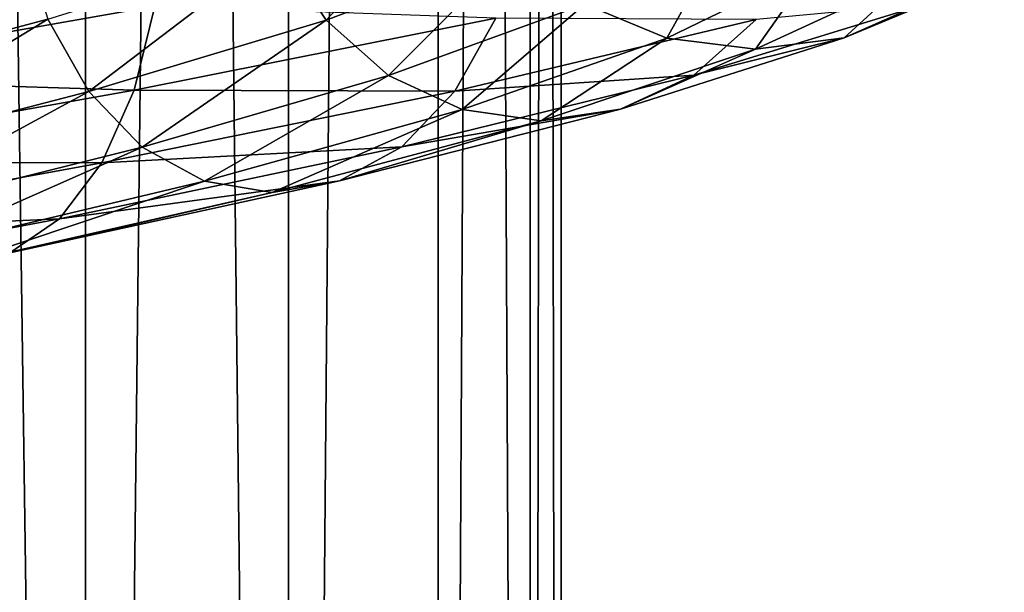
# Model space of a CAD drawing. Header units: metres. Extents: x -109 to 109, y -917 to 389.
# Tile 189 of 256: x 9 to 16, y -505 to -501. Entities that reach past the tile are written whole.
import ezdxf

# ---------------------------------------------------------------- set-up
doc = ezdxf.new("R2010")
doc.units = ezdxf.units.M
doc.layers.add('solid_24503124_XXX_01_SW0001_01', color=7, linetype='CONTINUOUS')

msp = doc.modelspace()

# ---------------------------------------------------------------- linework, layer by layer
at = {"layer": 'solid_24503124_XXX_01_SW0001_01'}
for points in [[(7.834188, -410, -10.374262), (9.606456, -535, -8.758754), (7.834196, -535, -10.374236)], [(9.607141, -410, -8.758013), (9.606456, -535, -8.758754), (7.834188, -410, -10.374262)], [(7.834294, -410, 10.374181), (7.834196, -535, 10.374236), (9.606456, -535, 8.758754)], [(7.834294, -410, 10.374181), (9.606456, -535, 8.758754), (9.607066, -410, 8.758096)], [(9.607066, -410, 8.758096), (9.606456, -535, 8.758754), (11.053084, -535, 6.843201)], [(11.052779, -410, -6.843673), (11.053084, -535, -6.843201), (9.606456, -535, -8.758754)], [(11.052779, -410, -6.843673), (9.606456, -535, -8.758754), (9.607141, -410, -8.758013)], [(9.607066, -410, 8.758096), (11.053084, -535, 6.843201), (11.052835, -410, 6.84358)], [(12.122142, -410, -4.696133), (11.053084, -535, -6.843201), (11.052779, -410, -6.843673)], [(11.052835, -410, 6.84358), (11.053084, -535, 6.843201), (12.122123, -410, 4.696183)], [(12.122123, -410, 4.696183), (11.053084, -535, 6.843201), (12.122266, -535, 4.695816)], [(12.122142, -410, -4.696133), (12.122266, -535, -4.695816), (11.053084, -535, -6.843201)], [(12.122123, -410, 4.696183), (12.122266, -535, 4.695816), (12.778495, -535, 2.389471)], [(12.122123, -410, 4.696183), (12.778495, -535, 2.389471), (12.778644, -410, 2.388729)], [(12.778636, -410, -2.388776), (12.122266, -535, -4.695816), (12.122142, -410, -4.696133)], [(12.778636, -410, -2.388776), (12.778495, -535, -2.389471), (12.122266, -535, -4.695816)], [(12.778644, -410, 2.388729), (12.778495, -535, 2.389471), (13, -535)], [(13, -410), (13, -535), (12.778495, -535, -2.389471)], [(12.778636, -410, -2.388776), (13, -410), (12.778495, -535, -2.389471)], [(12.778644, -410, 2.388729), (13, -535), (13, -410)], [(11.321576, -500.853729, 8.757091), (10.977787, -500.335968, 8.491175), (12.283392, -499.826721, 6.458014)], [(12.668068, -500.344482, 6.660258), (11.321576, -500.853729, 8.757091), (12.283392, -499.826721, 6.458014)], [(13.753504, -500.982544, 7.230927), (13.167017, -500.740967, 6.922581), (14.169002, -500.233307, 4.534107)], [(14.800118, -500.474884, 4.736065), (13.753504, -500.982544, 7.230927), (14.169002, -500.233307, 4.534107)], [(9.221988, -500.290253, 16.611891), (6.230095, -500.799988, 17.948288), (7.176996, -501.268494, 17.486742)], [(9.221988, -500.290253, 16.611891), (7.176996, -501.268494, 17.486742), (10.101268, -500.754456, 15.97747)], [(7.416261, -501.359283, 11.730517), (7.26682, -500.760681, 11.494143), (9.149997, -500.24823, 10.059004)], [(9.338164, -500.846832, 10.265865), (7.416261, -501.359283, 11.730517), (9.149997, -500.24823, 10.059004)], [(9.630606, -501.364594, 10.587359), (9.338164, -500.846832, 10.265865), (10.977787, -500.335968, 8.491175)], [(11.321576, -500.853729, 8.757091), (9.630606, -501.364594, 10.587359), (10.977787, -500.335968, 8.491175)], [(11.767491, -501.250214, 9.102), (11.321576, -500.853729, 8.757091), (12.668068, -500.344482, 6.660258)], [(13.167017, -500.740967, 6.922581), (11.767491, -501.250214, 9.102), (12.668068, -500.344482, 6.660258)], [(14.385535, -501.062531, 7.563219), (13.753504, -500.982544, 7.230927), (14.800118, -500.474884, 4.736065)], [(15.480247, -500.554871, 4.953708), (14.385535, -501.062531, 7.563219), (14.800118, -500.474884, 4.736065)], [(16.16013, -500.473267, 5.171271), (15.017338, -500.980927, 7.895391), (15.480247, -500.554871, 4.953708)], [(15.603139, -500.737732, 8.203377), (15.017338, -500.980927, 7.895391), (16.16013, -500.473267, 5.171271)], [(15.017338, -500.980927, 7.895391), (14.385535, -501.062531, 7.563219), (15.480247, -500.554871, 4.953708)], [(10.101268, -500.754456, 15.97747), (7.176996, -501.268494, 17.486742), (9.952724, -501.353638, 15.742515)], [(10.101268, -500.754456, 15.97747), (9.952724, -501.353638, 15.742515), (12.531944, -500.841187, 13.776931)], [(12.29164, -501.491791, 9.507423), (11.767491, -501.250214, 9.102), (13.167017, -500.740967, 6.922581)], [(13.753504, -500.982544, 7.230927), (12.29164, -501.491791, 9.507423), (13.167017, -500.740967, 6.922581)], [(15.603139, -500.737732, 8.203377), (13.944678, -501.246979, 10.786026), (15.017338, -500.980927, 7.895391)], [(14.389674, -500.849091, 11.130225), (13.944678, -501.246979, 10.786026), (15.603139, -500.737732, 8.203377)], [(7.648514, -501.877045, 12.097879), (7.416261, -501.359283, 11.730517), (9.338164, -500.846832, 10.265865)], [(9.630606, -501.364594, 10.587359), (7.648514, -501.877045, 12.097879), (9.338164, -500.846832, 10.265865)], [(10.00992, -501.761078, 11.004356), (9.630606, -501.364594, 10.587359), (11.321576, -500.853729, 8.757091)], [(12.531944, -500.841187, 13.776931), (9.952724, -501.353638, 15.742515), (12.240458, -501.359955, 13.456489)], [(11.767491, -501.250214, 9.102), (10.00992, -501.761078, 11.004356), (11.321576, -500.853729, 8.757091)], [(12.531944, -500.841187, 13.776931), (12.240458, -501.359955, 13.456489), (14.389674, -500.849091, 11.130225)], [(14.389674, -500.849091, 11.130225), (12.240458, -501.359955, 13.456489), (13.944678, -501.246979, 10.786026)], [(12.856493, -501.571777, 9.944329), (12.29164, -501.491791, 9.507423), (13.753504, -500.982544, 7.230927)], [(14.385535, -501.062531, 7.563219), (12.856493, -501.571777, 9.944329), (13.753504, -500.982544, 7.230927)], [(15.017338, -500.980927, 7.895391), (13.421142, -501.490173, 10.381078), (14.385535, -501.062531, 7.563219)], [(13.944678, -501.246979, 10.786026), (13.421142, -501.490173, 10.381078), (15.017338, -500.980927, 7.895391)], [(13.421142, -501.490173, 10.381078), (12.856493, -501.571777, 9.944329), (14.385535, -501.062531, 7.563219)], [(7.176996, -501.268494, 17.486742), (7.071455, -501.867706, 17.229591), (9.952724, -501.353638, 15.742515)], [(10.455783, -502.002655, 11.494514), (10.00992, -501.761078, 11.004356), (11.767491, -501.250214, 9.102)], [(12.29164, -501.491791, 9.507423), (10.455783, -502.002655, 11.494514), (11.767491, -501.250214, 9.102)], [(13.944678, -501.246979, 10.786026), (11.861926, -501.757843, 13.04035), (13.421142, -501.490173, 10.381078)], [(12.240458, -501.359955, 13.456489), (11.861926, -501.757843, 13.04035), (13.944678, -501.246979, 10.786026)], [(9.952724, -501.353638, 15.742515), (7.071455, -501.867706, 17.229591), (9.72123, -501.872406, 15.376353)], [(9.952724, -501.353638, 15.742515), (9.72123, -501.872406, 15.376353), (12.240458, -501.359955, 13.456489)], [(12.240458, -501.359955, 13.456489), (9.72123, -501.872406, 15.376353), (11.861926, -501.757843, 13.04035)], [(7.949761, -502.273529, 12.57437), (7.648514, -501.877045, 12.097879), (9.630606, -501.364594, 10.587359)], [(10.00992, -501.761078, 11.004356), (7.949761, -502.273529, 12.57437), (9.630606, -501.364594, 10.587359)], [(10.936271, -502.082642, 12.022736), (10.455783, -502.002655, 11.494514), (12.29164, -501.491791, 9.507423)], [(12.856493, -501.571777, 9.944329), (10.936271, -502.082642, 12.022736), (12.29164, -501.491791, 9.507423)], [(13.421142, -501.490173, 10.381078), (11.416584, -502.001038, 12.550766), (12.856493, -501.571777, 9.944329)], [(11.861926, -501.757843, 13.04035), (11.416584, -502.001038, 12.550766), (13.421142, -501.490173, 10.381078)], [(11.416584, -502.001038, 12.550766), (10.936271, -502.082642, 12.022736), (12.856493, -501.571777, 9.944329)], [(8.303861, -502.515106, 13.134459), (7.949761, -502.273529, 12.57437), (10.00992, -501.761078, 11.004356)], [(10.455783, -502.002655, 11.494514), (8.303861, -502.515106, 13.134459), (10.00992, -501.761078, 11.004356)], [(11.861926, -501.757843, 13.04035), (9.420603, -502.270325, 14.900844), (11.416584, -502.001038, 12.550766)], [(9.72123, -501.872406, 15.376353), (9.420603, -502.270325, 14.900844), (11.861926, -501.757843, 13.04035)], [(7.071455, -501.867706, 17.229591), (6.906977, -502.386475, 16.828842), (9.72123, -501.872406, 15.376353)], [(9.72123, -501.872406, 15.376353), (6.906977, -502.386475, 16.828842), (9.420603, -502.270325, 14.900844)], [(8.685458, -502.595093, 13.738044), (8.303861, -502.515106, 13.134459), (10.455783, -502.002655, 11.494514)], [(10.936271, -502.082642, 12.022736), (8.685458, -502.595093, 13.738044), (10.455783, -502.002655, 11.494514)], [(11.416584, -502.001038, 12.550766), (9.066917, -502.513489, 14.34141), (10.936271, -502.082642, 12.022736)], [(9.420603, -502.270325, 14.900844), (9.066917, -502.513489, 14.34141), (11.416584, -502.001038, 12.550766)], [(9.066917, -502.513489, 14.34141), (8.685458, -502.595093, 13.738044), (10.936271, -502.082642, 12.022736)], [(9.420603, -502.270325, 14.900844), (6.69338, -502.784363, 16.308414), (9.066917, -502.513489, 14.34141)], [(6.906977, -502.386475, 16.828842), (6.69338, -502.784363, 16.308414), (9.420603, -502.270325, 14.900844)]]:
    msp.add_3dface(points, dxfattribs=at)

doc.saveas('drawing.dxf')
